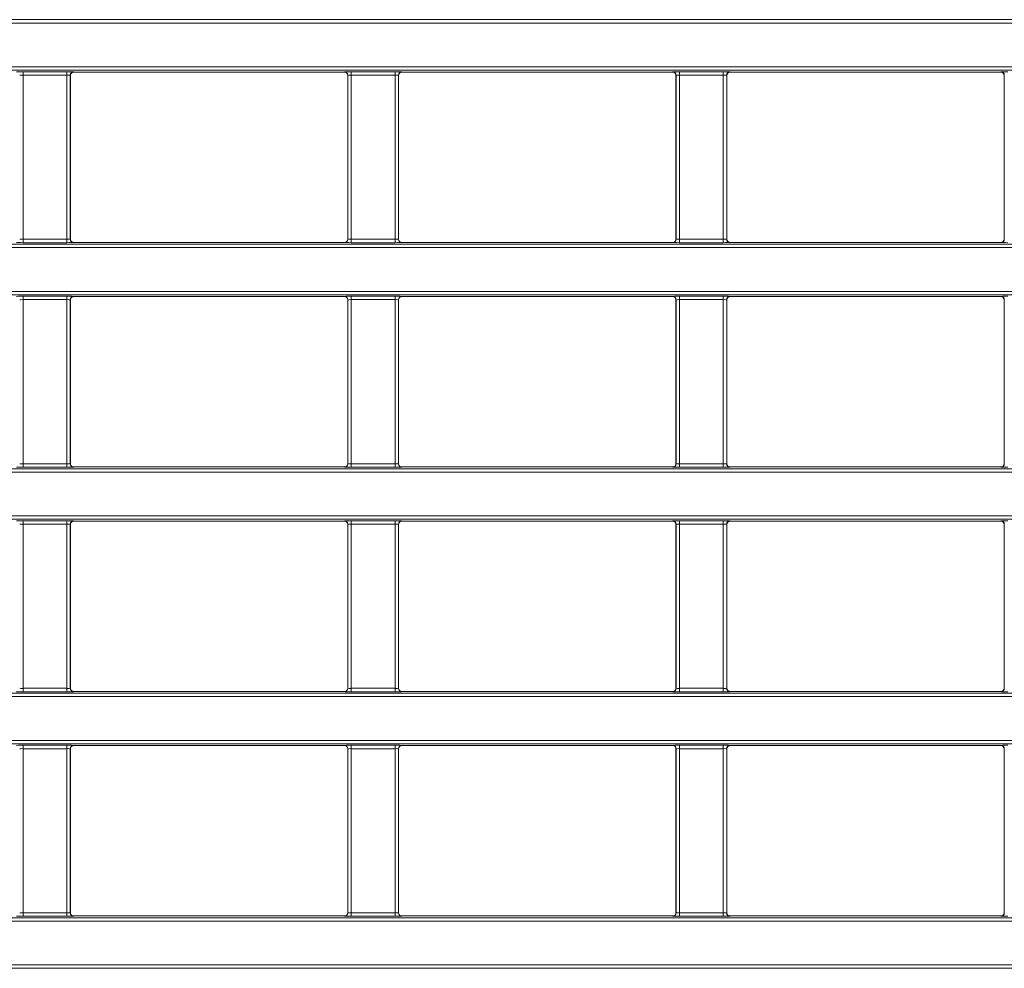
# Model space of a CAD drawing. Header units: millimetres. Extents: x 0 to 1118, y 0 to 864.
# Tile 47 of 235: x 567 to 582, y 179 to 193. Entities that reach past the tile are written whole.
import ezdxf

# ---------------------------------------------------------------- set-up
doc = ezdxf.new("R2010")
doc.units = ezdxf.units.MM

msp = doc.modelspace()

# ---------------------------------------------------------------- linework, layer by layer
at = {"color": 9, "linetype": 'Continuous', "lineweight": 0}
for p, q in [((548.759, 193.251), (688.385, 193.251)), ((688.385, 193.201), (548.759, 193.201)), ((548.759, 192.549), (688.385, 192.549)), ((688.385, 192.499), (548.759, 192.499)), ((567.059, 192.477), (567.71, 192.477)), ((567.059, 192.427), (567.059, 192.477)), ((567.71, 192.427), (567.71, 192.477)), ((567.81, 192.475), (567.812, 192.473)), ((571.832, 192.473), (571.834, 192.475)), ((571.934, 192.477), (572.585, 192.477)), ((571.934, 192.427), (571.934, 192.477)), ((572.585, 192.427), (572.585, 192.477)), ((572.685, 192.475), (572.687, 192.473)), ((576.707, 192.473), (576.709, 192.475)), ((576.809, 192.477), (577.46, 192.477)), ((576.809, 192.427), (576.809, 192.477)), ((577.46, 192.427), (577.46, 192.477)), ((577.56, 192.475), (577.562, 192.473)), ((581.582, 192.473), (581.584, 192.475)), ((567.71, 192.427), (567.059, 192.427)), ((567.059, 192.427), (567.059, 189.987)), ((567.71, 189.987), (567.71, 192.427)), ((567.76, 192.425), (567.76, 189.989)), ((567.762, 192.423), (567.76, 192.425)), ((571.884, 192.425), (571.882, 192.423)), ((571.884, 189.989), (571.884, 192.425)), ((572.585, 192.427), (571.934, 192.427)), ((571.934, 192.427), (571.934, 189.987)), ((572.585, 189.987), (572.585, 192.427)), ((572.635, 192.425), (572.635, 189.989)), ((572.637, 192.423), (572.635, 192.425)), ((576.759, 192.425), (576.757, 192.423)), ((576.759, 189.989), (576.759, 192.425)), ((577.46, 192.427), (576.809, 192.427)), ((576.809, 192.427), (576.809, 189.987)), ((577.46, 189.987), (577.46, 192.427)), ((577.51, 192.425), (577.51, 189.989)), ((577.512, 192.423), (577.51, 192.425)), ((581.634, 192.425), (581.632, 192.423)), ((581.634, 189.989), (581.634, 192.425)), ((567.059, 189.937), (567.059, 189.987)), ((567.059, 189.987), (567.71, 189.987)), ((567.71, 189.937), (567.71, 189.987)), ((567.76, 189.989), (567.762, 189.99)), ((571.882, 189.99), (571.884, 189.989)), ((571.934, 189.937), (571.934, 189.987)), ((571.934, 189.987), (572.585, 189.987)), ((572.585, 189.937), (572.585, 189.987)), ((572.635, 189.989), (572.637, 189.99)), ((576.757, 189.99), (576.759, 189.989)), ((576.809, 189.937), (576.809, 189.987)), ((576.809, 189.987), (577.46, 189.987)), ((577.46, 189.937), (577.46, 189.987)), ((577.51, 189.989), (577.512, 189.99)), ((581.632, 189.99), (581.634, 189.989)), ((548.759, 189.915), (688.385, 189.915)), ((688.385, 189.865), (548.759, 189.865)), ((567.71, 189.937), (567.059, 189.937)), ((567.812, 189.94), (567.81, 189.939)), ((571.834, 189.939), (571.832, 189.94)), ((572.585, 189.937), (571.934, 189.937)), ((572.687, 189.94), (572.685, 189.939)), ((576.709, 189.939), (576.707, 189.94)), ((577.46, 189.937), (576.809, 189.937)), ((577.562, 189.94), (577.56, 189.939)), ((581.584, 189.939), (581.582, 189.94)), ((548.759, 189.213), (688.385, 189.213)), ((688.385, 189.163), (548.759, 189.163)), ((567.059, 189.141), (567.71, 189.141)), ((567.059, 189.141), (567.059, 189.091)), ((567.71, 189.141), (567.71, 189.091)), ((567.81, 189.139), (567.812, 189.137)), ((571.832, 189.137), (571.834, 189.139)), ((571.934, 189.141), (572.585, 189.141)), ((571.934, 189.141), (571.934, 189.091)), ((572.585, 189.141), (572.585, 189.091)), ((572.685, 189.139), (572.687, 189.137)), ((576.707, 189.137), (576.709, 189.139)), ((576.809, 189.141), (577.46, 189.141)), ((576.809, 189.141), (576.809, 189.091)), ((577.46, 189.141), (577.46, 189.091)), ((577.56, 189.139), (577.562, 189.137)), ((581.582, 189.137), (581.584, 189.139)), ((567.71, 189.091), (567.059, 189.091)), ((567.059, 189.091), (567.059, 186.651)), ((567.71, 186.651), (567.71, 189.091)), ((567.76, 189.089), (567.76, 186.652)), ((567.762, 189.087), (567.76, 189.089)), ((571.884, 189.089), (571.882, 189.087)), ((571.884, 186.652), (571.884, 189.089)), ((572.585, 189.091), (571.934, 189.091)), ((571.934, 189.091), (571.934, 186.651)), ((572.585, 186.651), (572.585, 189.091)), ((572.635, 189.089), (572.635, 186.652)), ((572.637, 189.087), (572.635, 189.089)), ((576.759, 189.089), (576.757, 189.087)), ((576.759, 186.652), (576.759, 189.089)), ((577.46, 189.091), (576.809, 189.091)), ((576.809, 189.091), (576.809, 186.651)), ((577.46, 186.651), (577.46, 189.091)), ((577.51, 189.089), (577.51, 186.652)), ((577.512, 189.087), (577.51, 189.089)), ((581.634, 189.089), (581.632, 189.087)), ((581.634, 186.652), (581.634, 189.089)), ((567.059, 186.651), (567.71, 186.651)), ((567.059, 186.651), (567.059, 186.601)), ((567.71, 186.651), (567.71, 186.601)), ((567.76, 186.652), (567.762, 186.654)), ((571.882, 186.654), (571.884, 186.652)), ((571.934, 186.651), (571.934, 186.601)), ((571.934, 186.651), (572.585, 186.651)), ((572.585, 186.651), (572.585, 186.601)), ((572.635, 186.652), (572.637, 186.654)), ((576.757, 186.654), (576.759, 186.652)), ((576.809, 186.651), (577.46, 186.651)), ((576.809, 186.651), (576.809, 186.601)), ((577.46, 186.651), (577.46, 186.601)), ((577.51, 186.652), (577.512, 186.654)), ((581.632, 186.654), (581.634, 186.652)), ((548.759, 186.578), (664.507, 186.578)), ((664.507, 186.528), (548.759, 186.528)), ((567.71, 186.601), (567.059, 186.601)), ((567.812, 186.604), (567.81, 186.602)), ((571.834, 186.602), (571.832, 186.604)), ((572.585, 186.601), (571.934, 186.601)), ((572.687, 186.604), (572.685, 186.602)), ((576.709, 186.602), (576.707, 186.604)), ((577.46, 186.601), (576.809, 186.601)), ((577.562, 186.604), (577.56, 186.602)), ((581.584, 186.602), (581.582, 186.604)), ((548.759, 185.877), (664.507, 185.877)), ((664.507, 185.827), (548.759, 185.827)), ((567.059, 185.804), (567.71, 185.804)), ((567.059, 185.754), (567.059, 185.804)), ((567.71, 185.754), (567.059, 185.754)), ((567.059, 185.754), (567.059, 183.315)), ((567.71, 185.754), (567.71, 185.804)), ((567.71, 183.315), (567.71, 185.754)), ((567.76, 185.753), (567.76, 183.316)), ((567.762, 185.751), (567.76, 185.753)), ((567.81, 185.803), (567.812, 185.801)), ((571.832, 185.801), (571.834, 185.803)), ((571.884, 185.753), (571.882, 185.751)), ((571.884, 183.316), (571.884, 185.753)), ((571.934, 185.804), (572.585, 185.804)), ((571.934, 185.754), (571.934, 185.804)), ((572.585, 185.754), (571.934, 185.754)), ((571.934, 185.754), (571.934, 183.315)), ((572.585, 185.754), (572.585, 185.804)), ((572.585, 183.315), (572.585, 185.754)), ((572.635, 185.753), (572.635, 183.316)), ((572.637, 185.751), (572.635, 185.753)), ((572.685, 185.803), (572.687, 185.801)), ((576.707, 185.801), (576.709, 185.803)), ((576.759, 185.753), (576.757, 185.751)), ((576.759, 183.316), (576.759, 185.753)), ((576.809, 185.804), (577.46, 185.804)), ((576.809, 185.754), (576.809, 185.804)), ((577.46, 185.754), (576.809, 185.754)), ((576.809, 185.754), (576.809, 183.315)), ((577.46, 185.754), (577.46, 185.804)), ((577.46, 183.315), (577.46, 185.754)), ((577.51, 185.753), (577.51, 183.316)), ((577.512, 185.751), (577.51, 185.753)), ((577.56, 185.803), (577.562, 185.801)), ((581.582, 185.801), (581.584, 185.803)), ((581.634, 185.753), (581.632, 185.751)), ((581.634, 183.316), (581.634, 185.753)), ((567.059, 183.265), (567.059, 183.315)), ((567.059, 183.315), (567.71, 183.315)), ((567.71, 183.265), (567.059, 183.265)), ((567.71, 183.265), (567.71, 183.315)), ((567.76, 183.316), (567.762, 183.318)), ((567.812, 183.268), (567.81, 183.266)), ((571.834, 183.266), (571.832, 183.268)), ((571.882, 183.318), (571.884, 183.316)), ((571.934, 183.265), (571.934, 183.315)), ((571.934, 183.315), (572.585, 183.315)), ((572.585, 183.265), (571.934, 183.265)), ((572.585, 183.265), (572.585, 183.315)), ((572.635, 183.316), (572.637, 183.318)), ((572.687, 183.268), (572.685, 183.266)), ((576.709, 183.266), (576.707, 183.268)), ((576.757, 183.318), (576.759, 183.316)), ((576.809, 183.265), (576.809, 183.315)), ((576.809, 183.315), (577.46, 183.315)), ((577.46, 183.265), (576.809, 183.265)), ((577.46, 183.265), (577.46, 183.315)), ((577.51, 183.316), (577.512, 183.318)), ((577.562, 183.268), (577.56, 183.266)), ((581.584, 183.266), (581.582, 183.268)), ((581.632, 183.318), (581.634, 183.316)), ((548.759, 183.242), (593.635, 183.242)), ((593.635, 183.192), (548.759, 183.192)), ((548.759, 182.541), (593.635, 182.541)), ((593.635, 182.491), (548.759, 182.491)), ((567.059, 182.468), (567.71, 182.468)), ((567.059, 182.418), (567.059, 182.468)), ((567.71, 182.418), (567.059, 182.418)), ((567.059, 182.418), (567.059, 179.979)), ((567.71, 182.418), (567.71, 182.468)), ((567.71, 179.979), (567.71, 182.418)), ((567.76, 182.417), (567.76, 179.98)), ((567.762, 182.415), (567.76, 182.417)), ((567.81, 182.467), (567.812, 182.465)), ((571.832, 182.465), (571.834, 182.467)), ((571.884, 182.417), (571.882, 182.415)), ((571.884, 179.98), (571.884, 182.417)), ((571.934, 182.468), (572.585, 182.468)), ((571.934, 182.418), (571.934, 182.468)), ((572.585, 182.418), (571.934, 182.418)), ((571.934, 182.418), (571.934, 179.979)), ((572.585, 182.418), (572.585, 182.468)), ((572.585, 179.979), (572.585, 182.418)), ((572.635, 182.417), (572.635, 179.98)), ((572.637, 182.415), (572.635, 182.417)), ((572.685, 182.467), (572.687, 182.465)), ((576.707, 182.465), (576.709, 182.467)), ((576.759, 182.417), (576.757, 182.415)), ((576.759, 179.98), (576.759, 182.417)), ((576.809, 182.468), (577.46, 182.468)), ((576.809, 182.418), (576.809, 182.468)), ((577.46, 182.418), (576.809, 182.418)), ((576.809, 182.418), (576.809, 179.979)), ((577.46, 182.418), (577.46, 182.468)), ((577.46, 179.979), (577.46, 182.418)), ((577.51, 182.417), (577.51, 179.98)), ((577.512, 182.415), (577.51, 182.417)), ((577.56, 182.467), (577.562, 182.465)), ((581.582, 182.465), (581.584, 182.467)), ((581.634, 182.417), (581.632, 182.415)), ((581.634, 179.98), (581.634, 182.417)), ((548.759, 179.906), (593.635, 179.906)), ((567.059, 179.929), (567.059, 179.979)), ((567.059, 179.979), (567.71, 179.979)), ((567.71, 179.929), (567.059, 179.929)), ((567.71, 179.929), (567.71, 179.979)), ((567.76, 179.98), (567.762, 179.982)), ((567.812, 179.932), (567.81, 179.93)), ((571.834, 179.93), (571.832, 179.932)), ((571.882, 179.982), (571.884, 179.98)), ((571.934, 179.929), (571.934, 179.979)), ((571.934, 179.979), (572.585, 179.979)), ((572.585, 179.929), (571.934, 179.929)), ((572.585, 179.929), (572.585, 179.979)), ((572.635, 179.98), (572.637, 179.982)), ((572.687, 179.932), (572.685, 179.93)), ((576.709, 179.93), (576.707, 179.932)), ((576.757, 179.982), (576.759, 179.98)), ((576.809, 179.929), (576.809, 179.979)), ((576.809, 179.979), (577.46, 179.979)), ((577.46, 179.929), (576.809, 179.929)), ((577.46, 179.929), (577.46, 179.979)), ((577.51, 179.98), (577.512, 179.982)), ((577.562, 179.932), (577.56, 179.93)), ((581.584, 179.93), (581.582, 179.932)), ((581.632, 179.982), (581.634, 179.98)), ((593.635, 179.856), (548.759, 179.856)), ((548.759, 179.205), (593.635, 179.205)), ((593.635, 179.155), (548.759, 179.155))]:
    msp.add_line(p, q, dxfattribs=at)
at = {"color": 7, "linetype": 'Continuous', "lineweight": 15}
for p, q in [((567.812, 192.473), (571.832, 192.473)), ((572.687, 192.473), (576.707, 192.473)), ((577.562, 192.473), (581.582, 192.473)), ((567.762, 189.99), (567.762, 192.423)), ((571.882, 192.423), (571.882, 189.99)), ((572.637, 189.99), (572.637, 192.423)), ((576.757, 192.423), (576.757, 189.99)), ((577.512, 189.99), (577.512, 192.423)), ((581.632, 192.423), (581.632, 189.99)), ((567.812, 189.94), (571.832, 189.94)), ((572.687, 189.94), (576.707, 189.94)), ((577.562, 189.94), (581.582, 189.94)), ((567.812, 189.137), (571.832, 189.137)), ((572.687, 189.137), (576.707, 189.137)), ((577.562, 189.137), (581.582, 189.137)), ((567.762, 186.654), (567.762, 189.087)), ((571.882, 189.087), (571.882, 186.654)), ((572.637, 186.654), (572.637, 189.087)), ((576.757, 189.087), (576.757, 186.654)), ((577.512, 186.654), (577.512, 189.087)), ((581.632, 189.087), (581.632, 186.654)), ((567.812, 186.604), (571.832, 186.604)), ((572.687, 186.604), (576.707, 186.604)), ((577.562, 186.604), (581.582, 186.604)), ((567.762, 183.318), (567.762, 185.751)), ((567.812, 185.801), (571.832, 185.801)), ((571.882, 185.751), (571.882, 183.318)), ((572.637, 183.318), (572.637, 185.751)), ((572.687, 185.801), (576.707, 185.801)), ((576.757, 185.751), (576.757, 183.318)), ((577.512, 183.318), (577.512, 185.751)), ((577.562, 185.801), (581.582, 185.801)), ((581.632, 185.751), (581.632, 183.318)), ((567.812, 183.268), (571.832, 183.268)), ((572.687, 183.268), (576.707, 183.268)), ((577.562, 183.268), (581.582, 183.268)), ((567.762, 179.982), (567.762, 182.415)), ((567.812, 182.465), (571.832, 182.465)), ((571.882, 182.415), (571.882, 179.982)), ((572.637, 179.982), (572.637, 182.415)), ((572.687, 182.465), (576.707, 182.465)), ((576.757, 182.415), (576.757, 179.982)), ((577.512, 179.982), (577.512, 182.415)), ((577.562, 182.465), (581.582, 182.465)), ((581.632, 182.415), (581.632, 179.982)), ((567.812, 179.932), (571.832, 179.932)), ((572.687, 179.932), (576.707, 179.932)), ((577.562, 179.932), (581.582, 179.932))]:
    msp.add_line(p, q, dxfattribs=at)
at = {"color": 9, "linetype": 'Continuous', "lineweight": 0}
for centre, start, end in [((567.81, 192.425), 90.0204, 179.9796), ((571.834, 192.425), 0.0204, 89.9796), ((572.685, 192.425), 90.0204, 179.9796), ((576.709, 192.425), 0.0204, 89.9796), ((577.56, 192.425), 90.0204, 179.9796), ((581.584, 192.425), 0.0204, 89.9796), ((567.81, 189.989), 180.0204, 269.9796), ((571.834, 189.989), 270.0204, 359.9796), ((572.685, 189.989), 180.0204, 269.9796), ((576.709, 189.989), 270.0204, 359.9796), ((577.56, 189.989), 180.0204, 269.9796), ((581.584, 189.989), 270.0204, 359.9796), ((567.81, 189.089), 90.0204, 179.9796), ((571.834, 189.089), 0.0204, 89.9796), ((572.685, 189.089), 90.0204, 179.9796), ((576.709, 189.089), 0.0204, 89.9796), ((577.56, 189.089), 90.0204, 179.9796), ((581.584, 189.089), 0.0204, 89.9796), ((567.81, 186.652), 180.0204, 269.9796), ((571.834, 186.652), 270.0204, 359.9796), ((572.685, 186.652), 180.0204, 269.9796), ((576.709, 186.652), 270.0204, 359.9796), ((577.56, 186.652), 180.0204, 269.9796), ((581.584, 186.652), 270.0204, 359.9796), ((567.81, 185.753), 90.0204, 179.9796), ((571.834, 185.753), 0.0204, 89.9796), ((572.685, 185.753), 90.0204, 179.9796), ((576.709, 185.753), 0.0204, 89.9796), ((577.56, 185.753), 90.0204, 179.9796), ((581.584, 185.753), 0.0204, 89.9796), ((567.81, 183.316), 180.0204, 269.9796), ((571.834, 183.316), 270.0204, 359.9796), ((572.685, 183.316), 180.0204, 269.9796), ((576.709, 183.316), 270.0204, 359.9796), ((577.56, 183.316), 180.0204, 269.9796), ((581.584, 183.316), 270.0204, 359.9796), ((567.81, 182.417), 90.0204, 179.9796), ((571.834, 182.417), 0.0204, 89.9796), ((572.685, 182.417), 90.0204, 179.9796), ((576.709, 182.417), 0.0204, 89.9796), ((577.56, 182.417), 90.0204, 179.9796), ((581.584, 182.417), 0.0204, 89.9796), ((567.81, 179.98), 180.0204, 269.9796), ((571.834, 179.98), 270.0204, 359.9796), ((572.685, 179.98), 180.0204, 269.9796), ((576.709, 179.98), 270.0204, 359.9796), ((577.56, 179.98), 180.0204, 269.9796), ((581.584, 179.98), 270.0204, 359.9796)]:
    msp.add_arc(centre, 0.05, start, end, dxfattribs=at)
for centre, major_axis, ratio, start_param, end_param in [((567.059, 192.475), (0.1, 0), 0.017455, 1.570796, 3.124139), ((567.71, 192.475), (0.1, 0), 0.017455, 0.017453, 1.570796), ((571.934, 192.475), (0.1, 0), 0.017455, 1.570796, 3.124139), ((572.585, 192.475), (0.1, 0), 0.017455, 0.017453, 1.570796), ((576.809, 192.475), (0.1, 0), 0.017455, 1.570796, 3.124139), ((577.46, 192.475), (0.1, 0), 0.017455, 0.017453, 1.570796), ((581.684, 192.475), (0.1, 0), 0.017455, 1.570796, 3.124139), ((567.059, 192.425), (0.05, 0), 0.03491, 1.570796, 3.124139), ((567.71, 192.425), (0.05, 0), 0.03491, 0.017453, 1.570796), ((571.934, 192.425), (0.05, 0), 0.03491, 1.570796, 3.124139), ((572.585, 192.425), (0.05, 0), 0.03491, 0.017453, 1.570796), ((576.809, 192.425), (0.05, 0), 0.03491, 1.570796, 3.124139), ((577.46, 192.425), (0.05, 0), 0.03491, 0.017453, 1.570796), ((567.059, 189.989), (0.05, 0), 0.03491, 3.159046, 4.712389), ((567.71, 189.989), (0.05, 0), 0.03491, 4.712389, 6.265732), ((571.934, 189.989), (0.05, 0), 0.03491, 3.159046, 4.712389), ((572.585, 189.989), (0.05, 0), 0.03491, 4.712389, 6.265732), ((576.809, 189.989), (0.05, 0), 0.03491, 3.159046, 4.712389), ((577.46, 189.989), (0.05, 0), 0.03491, 4.712389, 6.265732), ((567.059, 189.939), (0.1, 0), 0.017455, 3.159046, 4.712389), ((567.71, 189.939), (0.1, 0), 0.017455, 4.712389, 6.265732), ((571.934, 189.939), (0.1, 0), 0.017455, 3.159046, 4.712389), ((572.585, 189.939), (0.1, 0), 0.017455, 4.712389, 6.265732), ((576.809, 189.939), (0.1, 0), 0.017455, 3.159046, 4.712389), ((577.46, 189.939), (0.1, 0), 0.017455, 4.712389, 6.265732), ((581.684, 189.939), (0.1, 0), 0.017455, 3.159046, 4.712389), ((567.059, 189.139), (0.1, 0), 0.017455, 1.570796, 3.124139), ((567.71, 189.139), (0.1, 0), 0.017455, 0.017453, 1.570796), ((571.934, 189.139), (0.1, 0), 0.017455, 1.570796, 3.124139), ((572.585, 189.139), (0.1, 0), 0.017455, 0.017453, 1.570796), ((576.809, 189.139), (0.1, 0), 0.017455, 1.570796, 3.124139), ((577.46, 189.139), (0.1, 0), 0.017455, 0.017453, 1.570796), ((581.684, 189.139), (0.1, 0), 0.017455, 1.570796, 3.124139), ((567.059, 189.089), (0.05, 0), 0.03491, 1.570796, 3.124139), ((567.71, 189.089), (0.05, 0), 0.03491, 0.017453, 1.570796), ((571.934, 189.089), (0.05, 0), 0.03491, 1.570796, 3.124139), ((572.585, 189.089), (0.05, 0), 0.03491, 0.017453, 1.570796), ((576.809, 189.089), (0.05, 0), 0.03491, 1.570796, 3.124139), ((577.46, 189.089), (0.05, 0), 0.03491, 0.017453, 1.570796), ((567.059, 186.652), (0.05, 0), 0.03491, 3.159046, 4.712389), ((567.71, 186.652), (0.05, 0), 0.03491, 4.712389, 6.265732), ((571.934, 186.652), (0.05, 0), 0.03491, 3.159046, 4.712389), ((572.585, 186.652), (0.05, 0), 0.03491, 4.712389, 6.265732), ((576.809, 186.652), (0.05, 0), 0.03491, 3.159046, 4.712389), ((577.46, 186.652), (0.05, 0), 0.03491, 4.712389, 6.265732), ((567.059, 186.602), (0.1, 0), 0.017455, 3.159046, 4.712389), ((567.71, 186.602), (0.1, 0), 0.017455, 4.712389, 6.265732), ((571.934, 186.602), (0.1, 0), 0.017455, 3.159046, 4.712389), ((572.585, 186.602), (0.1, 0), 0.017455, 4.712389, 6.265732), ((576.809, 186.602), (0.1, 0), 0.017455, 3.159046, 4.712389), ((577.46, 186.602), (0.1, 0), 0.017455, 4.712389, 6.265732), ((581.684, 186.602), (0.1, 0), 0.017455, 3.159046, 4.712389), ((567.059, 185.803), (0.1, 0), 0.017455, 1.570796, 3.124139), ((567.059, 185.753), (0.05, 0), 0.03491, 1.570796, 3.124139), ((567.71, 185.803), (0.1, 0), 0.017455, 0.017453, 1.570796), ((567.71, 185.753), (0.05, 0), 0.03491, 0.017453, 1.570796), ((571.934, 185.803), (0.1, 0), 0.017455, 1.570796, 3.124139), ((571.934, 185.753), (0.05, 0), 0.03491, 1.570796, 3.124139), ((572.585, 185.803), (0.1, 0), 0.017455, 0.017453, 1.570796), ((572.585, 185.753), (0.05, 0), 0.03491, 0.017453, 1.570796), ((576.809, 185.803), (0.1, 0), 0.017455, 1.570796, 3.124139), ((576.809, 185.753), (0.05, 0), 0.03491, 1.570796, 3.124139), ((577.46, 185.803), (0.1, 0), 0.017455, 0.017453, 1.570796), ((577.46, 185.753), (0.05, 0), 0.03491, 0.017453, 1.570796), ((581.684, 185.803), (0.1, 0), 0.017455, 1.570796, 3.124139), ((567.059, 183.266), (0.1, 0), 0.017455, 3.159046, 4.712389), ((567.059, 183.316), (0.05, 0), 0.03491, 3.159046, 4.712389), ((567.71, 183.316), (0.05, 0), 0.03491, 4.712389, 6.265732), ((567.71, 183.266), (0.1, 0), 0.017455, 4.712389, 6.265732), ((571.934, 183.266), (0.1, 0), 0.017455, 3.159046, 4.712389), ((571.934, 183.316), (0.05, 0), 0.03491, 3.159046, 4.712389), ((572.585, 183.316), (0.05, 0), 0.03491, 4.712389, 6.265732), ((572.585, 183.266), (0.1, 0), 0.017455, 4.712389, 6.265732), ((576.809, 183.266), (0.1, 0), 0.017455, 3.159046, 4.712389), ((576.809, 183.316), (0.05, 0), 0.03491, 3.159046, 4.712389), ((577.46, 183.316), (0.05, 0), 0.03491, 4.712389, 6.265732), ((577.46, 183.266), (0.1, 0), 0.017455, 4.712389, 6.265732), ((581.684, 183.266), (0.1, 0), 0.017455, 3.159046, 4.712389), ((567.059, 182.467), (0.1, 0), 0.017455, 1.570796, 3.124139), ((567.059, 182.417), (0.05, 0), 0.03491, 1.570796, 3.124139), ((567.71, 182.467), (0.1, 0), 0.017455, 0.017453, 1.570796), ((567.71, 182.417), (0.05, 0), 0.03491, 0.017453, 1.570796), ((571.934, 182.467), (0.1, 0), 0.017455, 1.570796, 3.124139), ((571.934, 182.417), (0.05, 0), 0.03491, 1.570796, 3.124139), ((572.585, 182.467), (0.1, 0), 0.017455, 0.017453, 1.570796), ((572.585, 182.417), (0.05, 0), 0.03491, 0.017453, 1.570796), ((576.809, 182.467), (0.1, 0), 0.017455, 1.570796, 3.124139), ((576.809, 182.417), (0.05, 0), 0.03491, 1.570796, 3.124139), ((577.46, 182.467), (0.1, 0), 0.017455, 0.017453, 1.570796), ((577.46, 182.417), (0.05, 0), 0.03491, 0.017453, 1.570796), ((581.684, 182.467), (0.1, 0), 0.017455, 1.570796, 3.124139), ((567.059, 179.93), (0.1, 0), 0.017455, 3.159046, 4.712389), ((567.059, 179.98), (0.05, 0), 0.03491, 3.159046, 4.712389), ((567.71, 179.98), (0.05, 0), 0.03491, 4.712389, 6.265732), ((567.71, 179.93), (0.1, 0), 0.017455, 4.712389, 6.265732), ((571.934, 179.93), (0.1, 0), 0.017455, 3.159046, 4.712389), ((571.934, 179.98), (0.05, 0), 0.03491, 3.159046, 4.712389), ((572.585, 179.98), (0.05, 0), 0.03491, 4.712389, 6.265732), ((572.585, 179.93), (0.1, 0), 0.017455, 4.712389, 6.265732), ((576.809, 179.93), (0.1, 0), 0.017455, 3.159046, 4.712389), ((576.809, 179.98), (0.05, 0), 0.03491, 3.159046, 4.712389), ((577.46, 179.98), (0.05, 0), 0.03491, 4.712389, 6.265732), ((577.46, 179.93), (0.1, 0), 0.017455, 4.712389, 6.265732), ((581.684, 179.93), (0.1, 0), 0.017455, 3.159046, 4.712389)]:
    msp.add_ellipse(centre, major_axis=major_axis, ratio=ratio, start_param=start_param, end_param=end_param, dxfattribs=at)
at = {"color": 7, "linetype": 'Continuous', "lineweight": 15}
for centre, major_axis, start_param, end_param in [((567.812, 192.423), (-0.0354, 0.0354), 5.497939, 7.068431), ((571.832, 192.423), (-0.0354, -0.0354), 2.356347, 3.926839), ((572.687, 192.423), (-0.0354, 0.0354), 5.497939, 7.068431), ((576.707, 192.423), (-0.0354, -0.0354), 2.356347, 3.926839), ((577.562, 192.423), (-0.0354, 0.0354), 5.497939, 7.068431), ((581.582, 192.423), (-0.0354, -0.0354), 2.356347, 3.926839), ((567.812, 189.99), (-0.0354, -0.0354), 5.497939, 7.068431), ((571.832, 189.99), (-0.0354, 0.0354), 2.356347, 3.926839), ((572.687, 189.99), (-0.0354, -0.0354), 5.497939, 7.068431), ((576.707, 189.99), (-0.0354, 0.0354), 2.356347, 3.926839), ((577.562, 189.99), (-0.0354, -0.0354), 5.497939, 7.068431), ((581.582, 189.99), (-0.0354, 0.0354), 2.356347, 3.926839), ((567.812, 189.087), (-0.0354, 0.0354), 5.497939, 7.068431), ((571.832, 189.087), (-0.0354, -0.0354), 2.356347, 3.926839), ((572.687, 189.087), (-0.0354, 0.0354), 5.497939, 7.068431), ((576.707, 189.087), (-0.0354, -0.0354), 2.356347, 3.926839), ((577.562, 189.087), (-0.0354, 0.0354), 5.497939, 7.068431), ((581.582, 189.087), (-0.0354, -0.0354), 2.356347, 3.926839), ((567.812, 186.654), (0.0354, 0.0354), 2.356347, 3.926839), ((571.832, 186.654), (0.0354, -0.0354), 5.497939, 7.068431), ((572.687, 186.654), (0.0354, 0.0354), 2.356347, 3.926839), ((576.707, 186.654), (0.0354, -0.0354), 5.497939, 7.068431), ((577.562, 186.654), (0.0354, 0.0354), 2.356347, 3.926839), ((581.582, 186.654), (0.0354, -0.0354), 5.497939, 7.068431), ((567.812, 185.751), (0.0354, -0.0354), 2.356347, 3.926839), ((571.832, 185.751), (0.0354, 0.0354), 5.497939, 7.068431), ((572.687, 185.751), (0.0354, -0.0354), 2.356347, 3.926839), ((576.707, 185.751), (0.0354, 0.0354), 5.497939, 7.068431), ((577.562, 185.751), (0.0354, -0.0354), 2.356347, 3.926839), ((581.582, 185.751), (0.0354, 0.0354), 5.497939, 7.068431), ((567.812, 183.318), (0.0354, 0.0354), 2.356347, 3.926839), ((571.832, 183.318), (0.0354, -0.0354), 5.497939, 7.068431), ((572.687, 183.318), (0.0354, 0.0354), 2.356347, 3.926839), ((576.707, 183.318), (0.0354, -0.0354), 5.497939, 7.068431), ((577.562, 183.318), (0.0354, 0.0354), 2.356347, 3.926839), ((581.582, 183.318), (0.0354, -0.0354), 5.497939, 7.068431), ((567.812, 182.415), (0.0354, -0.0354), 2.356347, 3.926839), ((571.832, 182.415), (0.0354, 0.0354), 5.497939, 7.068431), ((572.687, 182.415), (0.0354, -0.0354), 2.356347, 3.926839), ((576.707, 182.415), (0.0354, 0.0354), 5.497939, 7.068431), ((577.562, 182.415), (0.0354, -0.0354), 2.356347, 3.926839), ((581.582, 182.415), (0.0354, 0.0354), 5.497939, 7.068431), ((567.812, 179.982), (-0.0354, -0.0354), 5.497939, 7.068431), ((571.832, 179.982), (-0.0354, 0.0354), 2.356347, 3.926839), ((572.687, 179.982), (-0.0354, -0.0354), 5.497939, 7.068431), ((576.707, 179.982), (-0.0354, 0.0354), 2.356347, 3.926839), ((577.562, 179.982), (-0.0354, -0.0354), 5.497939, 7.068431), ((581.582, 179.982), (-0.0354, 0.0354), 2.356347, 3.926839)]:
    msp.add_ellipse(centre, major_axis=major_axis, ratio=0.999695, start_param=start_param, end_param=end_param, dxfattribs=at)

doc.saveas('drawing.dxf')
